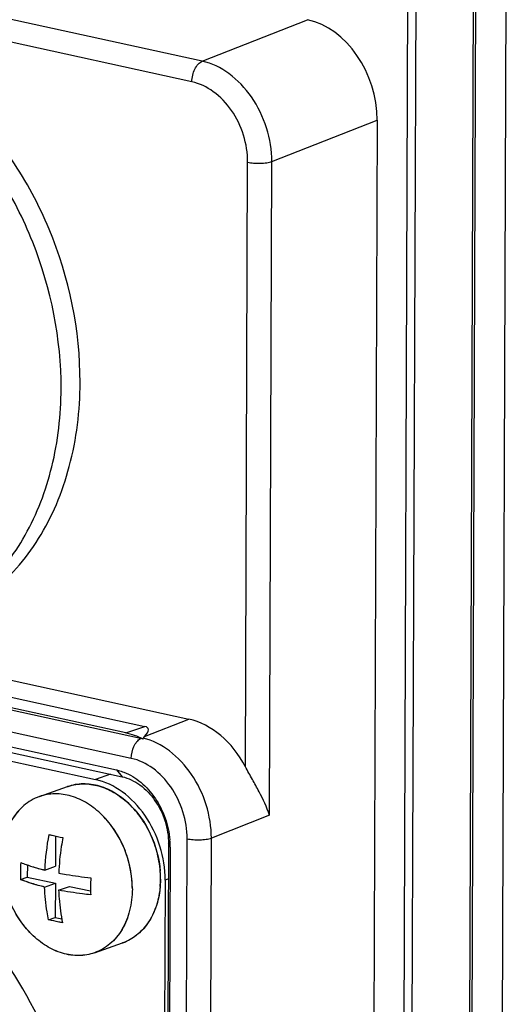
# Model space of a CAD drawing. Header units: millimetres. Extents: x 0 to 841, y 0 to 595.
# Tile 37 of 59: x 685 to 701, y 482 to 516. Entities that reach past the tile are written whole.
import ezdxf

# ---------------------------------------------------------------- set-up
doc = ezdxf.new("R2010")
doc.units = ezdxf.units.MM
doc.header["$LTSCALE"] = 65.395
for name, color, linetype in [('3D-TOPRH-WS-SHAPE', 7, 'CONTINUOUS'), ('BODY_CASE-WS-SHAPE', 7, 'CONTINUOUS'), ('ISO7045-M3X10-4_8-SHAPE', 7, 'CONTINUOUS'), ('SRC2A21-26S-SHAPE', 7, 'CONTINUOUS')]:
    doc.layers.add(name, color=color, linetype=linetype)

msp = doc.modelspace()

# ---------------------------------------------------------------- linework, layer by layer
at = {"layer": '3D-TOPRH-WS-SHAPE', "color": 7, "linetype": 'Continuous'}
for p, q in [((701.375, 537.992), (700.971, 427.495)), ((697.725, 446.86), (698.013, 525.649)), ((698.004, 446.868), (698.292, 525.658)), ((700.221, 525.194), (699.932, 446.404)), ((700.298, 525.15), (700.01, 446.36)), ((691.033, 514.336), (666.975, 519.597)), ((690.682, 513.638), (666.624, 518.898)), ((691.033, 514.336), (694.591, 515.738)), ((693.388, 510.941), (696.946, 512.342)), ((696.946, 512.342), (696.757, 460.613)), ((692.491, 490.482), (692.566, 510.921)), ((693.307, 488.841), (693.388, 510.941)), ((666.569, 497.341), (690.579, 492.09)), ((666.307, 496.825), (689.088, 491.843)), ((688.944, 491.441), (665.135, 496.647)), ((688.445, 491.626), (665.634, 496.614)), ((688.635, 490.764), (664.826, 495.97)), ((665.321, 495.361), (688.137, 490.372)), ((665.504, 495.133), (688.32, 490.144)), ((666.891, 494.54), (687.421, 490.051)), ((689.084, 491.501), (690.579, 492.09)), ((688.445, 491.626), (689.088, 491.843)), ((688.137, 490.372), (688.32, 490.144)), ((687.927, 490.23), (687.421, 490.051)), ((685.526, 489.472), (686.478, 489.808)), ((693.307, 488.841), (691.341, 488.067)), ((686.073, 488.138), (686.07, 487.118)), ((690.414, 459.267), (690.519, 488.047)), ((691.236, 459.286), (691.341, 488.067)), ((689.892, 487.877), (689.79, 460.113)), ((689.948, 487.759), (689.847, 459.996)), ((689.948, 487.759), (689.892, 487.877)), ((685.122, 487.161), (685.12, 486.749)), ((685.707, 486.99), (686.07, 487.118)), ((684.893, 486.669), (685.12, 486.749)), ((685.12, 486.749), (686.068, 486.542)), ((689.887, 486.688), (689.779, 486.65)), ((685.705, 486.414), (686.068, 486.542)), ((686.068, 486.542), (686.063, 485.389)), ((686.179, 486.31), (686.541, 486.438)), ((686.541, 486.438), (687.259, 486.281)), ((689.779, 486.65), (689.687, 461.668)), ((685.837, 485.309), (686.063, 485.389)), ((686.063, 485.389), (686.284, 485.341)), ((687.39, 484.192), (688.342, 484.528))]:
    msp.add_line(p, q, dxfattribs=at)
for centre, radius, start, end in [((688.493, 489.381), 2.109, 75.0696, 77.655), ((690.198, 490.484), 1.509, 137.6128, 140.1751), ((687.016, 488.283), 1.617, 108.3046, 109.4477), ((693.867, 486.646), 8.167, 169.0938, 177.5844), ((687.157, 487.768), 2.792, 2.2792, 4.9176), ((687.195, 487.769), 2.754, 359.793, 2.2778), ((692.222, 486.927), 7.333, 177.514, 179.7829), ((691.913, 486.928), 7.025, 179.7814, 182.1163), ((694.591, 486.409), 7.333, 177.514, 179.7829), ((686.438, 486.695), 3.183, 355.186, 359.8068), ((686.271, 486.696), 3.35, 359.8124, 4.2788), ((694.282, 486.41), 7.025, 179.7814, 182.1163), ((687.804, 486.054), 1.618, 289.4498, 294.7253)]:
    msp.add_arc(centre, radius, start, end, dxfattribs=at)
for centre, major_axis, ratio, start_param, end_param in [((694.574, 512.853), (-0.99, 2.833), 0.760904, -2.005938, -0.43788), ((690.562, 489.205), (-0.99, 2.833), 0.760904, -1.380091, -0.43788), ((659.024, 478.312), (30.183, 13.458), 0.050885, -0.115992, 0.068997), ((688.432, 488.262), (-1.164, 3.301), 0.759482, -0.655337, -0.439577)]:
    msp.add_ellipse(centre, major_axis=major_axis, ratio=ratio, start_param=start_param, end_param=end_param, dxfattribs=at)
for points, knots in [([(686.903, 503.472), (686.91, 505.235), (686.348, 507.918), (684.685, 511.023), (683.042, 513.005), (681.108, 514.498), (679.314, 515.264), (677.868, 515.528), (676.811, 515.553), (675.783, 515.409), (675.127, 515.2), (674.813, 515.069)], [0, 0, 0, 0, 0.272645, 0.409897, 0.542479, 0.667706, 0.784484, 0.840108, 0.894225, 0.947327, 1, 1, 1, 1]), ([(686.262, 503.261), (686.268, 504.943), (685.755, 507.503), (684.228, 510.502), (682.71, 512.453), (680.908, 513.974), (678.923, 514.974), (677.179, 515.318), (675.832, 515.268), (675.184, 515.139), (674.87, 515.049)], [0, 0, 0, 0, 0.270721, 0.407323, 0.539888, 0.665804, 0.783746, 0.894194, 0.947484, 1, 1, 1, 1]), ([(690.682, 513.638), (690.682, 513.712), (690.701, 513.862), (690.773, 514.067), (690.882, 514.235), (690.981, 514.314), (691.033, 514.336)], [0, 0, 0, 0, 0.274896, 0.547703, 0.794391, 1, 1, 1, 1]), ([(693.388, 510.941), (693.386, 511.325), (693.258, 512.101), (692.753, 513.139), (692.001, 513.945), (691.355, 514.264), (691.033, 514.336)], [0, 0, 0, 0, 0.261592, 0.52553, 0.775073, 1, 1, 1, 1]), ([(692.566, 510.921), (692.567, 511.229), (692.468, 511.85), (692.066, 512.683), (691.461, 513.328), (690.941, 513.581), (690.682, 513.638)], [0, 0, 0, 0, 0.261485, 0.525006, 0.774398, 1, 1, 1, 1]), ([(692.566, 510.921), (692.632, 510.906), (692.774, 510.887), (692.99, 510.881), (693.198, 510.897), (693.33, 510.922), (693.388, 510.941)], [0, 0, 0, 0, 0.245957, 0.518023, 0.780652, 1, 1, 1, 1]), ([(681.8, 495.284), (682.173, 495.394), (682.904, 495.688), (683.905, 496.337), (684.789, 497.178), (685.539, 498.192), (686.138, 499.356), (686.73, 501.103), (686.9, 502.519), (686.903, 503.472)], [0, 0, 0, 0, 0.11301, 0.227282, 0.344412, 0.465647, 0.591787, 0.723143, 1, 1, 1, 1]), ([(681.785, 495.316), (682.12, 495.455), (682.771, 495.796), (683.651, 496.479), (684.425, 497.322), (685.311, 498.659), (686.067, 500.654), (686.259, 502.375), (686.262, 503.261)], [0, 0, 0, 0, 0.112692, 0.2273, 0.345078, 0.466959, 0.724277, 1, 1, 1, 1]), ([(688.635, 490.764), (688.636, 490.902), (688.68, 491.106), (688.81, 491.328), (688.898, 491.412), (688.944, 491.441)], [0, 0, 0, 0, 0.537187, 0.786378, 1, 1, 1, 1]), ([(689.037, 491.418), (689.036, 491.421), (689.032, 491.432), (689.034, 491.444), (689.039, 491.45)], [0, 0, 0, 0, 0.271685, 1, 1, 1, 1]), ([(691.341, 488.067), (691.34, 488.446), (691.215, 489.211), (690.724, 490.238), (689.989, 491.043), (689.357, 491.37), (689.039, 491.45)], [0, 0, 0, 0, 0.260964, 0.524483, 0.774255, 1, 1, 1, 1]), ([(690.519, 488.047), (690.52, 488.355), (690.421, 488.977), (690.019, 489.809), (689.415, 490.454), (688.895, 490.707), (688.635, 490.764)], [0, 0, 0, 0, 0.261485, 0.525006, 0.774398, 1, 1, 1, 1]), ([(688.137, 490.372), (688.157, 490.368), (688.241, 490.347), (688.324, 490.321), (688.384, 490.297)], [0, 0, 0, 0, 0.246506, 1, 1, 1, 1]), ([(693.307, 488.841), (693.213, 489.116), (693.02, 489.524), (692.724, 490.058), (692.566, 490.338), (692.491, 490.482)], [0, 0, 0, 0, 0.474899, 0.733959, 1, 1, 1, 1]), ([(689.779, 486.65), (689.78, 487.036), (689.656, 487.814), (689.152, 488.855), (688.396, 489.663), (687.745, 489.98), (687.421, 490.051)], [0, 0, 0, 0, 0.261505, 0.525006, 0.77439, 1, 1, 1, 1]), ([(688.32, 490.144), (688.536, 490.096), (688.97, 489.884), (689.474, 489.344), (689.809, 488.65), (689.892, 488.132), (689.892, 487.877)], [0, 0, 0, 0, 0.225691, 0.475655, 0.740155, 1, 1, 1, 1]), ([(688.384, 490.297), (688.592, 490.217), (688.994, 489.969), (689.471, 489.426), (689.807, 488.754), (689.917, 488.257), (689.938, 488.007)], [0, 0, 0, 0, 0.230189, 0.479299, 0.740145, 1, 1, 1, 1]), ([(686.508, 489.819), (686.669, 489.872), (687.015, 489.928), (687.548, 489.852), (688.069, 489.624), (688.723, 489.131), (689.351, 488.238), (689.579, 487.382), (689.612, 486.946)], [0, 0, 0, 0, 0.105865, 0.216011, 0.333139, 0.458106, 0.725528, 1, 1, 1, 1]), ([(685.526, 489.472), (685.336, 489.405), (684.97, 489.191), (684.558, 488.684), (684.303, 488.038), (684.248, 487.561), (684.247, 487.315)], [0, 0, 0, 0, 0.22675, 0.465454, 0.723086, 1, 1, 1, 1]), ([(688.669, 486.349), (688.671, 486.809), (688.482, 487.731), (687.857, 488.707), (687.176, 489.255), (686.627, 489.509), (686.061, 489.595), (685.694, 489.532), (685.526, 489.472)], [0, 0, 0, 0, 0.27228, 0.541002, 0.666801, 0.784343, 0.89442, 1, 1, 1, 1]), ([(681.362, 464.852), (681.878, 465.035), (682.884, 465.522), (684.213, 466.579), (685.335, 467.929), (686.536, 470.11), (687.165, 472.672), (687.242, 475.362), (686.94, 478.18), (685.875, 481.608), (683.997, 484.639), (682.096, 486.623), (680.543, 487.822), (678.891, 488.713), (677.725, 489.094), (677.144, 489.221)], [0, 0, 0, 0, 0.052839, 0.106742, 0.162598, 0.221, 0.34573, 0.412015, 0.48009, 0.618333, 0.754291, 0.819699, 0.882566, 0.942662, 1, 1, 1, 1]), ([(685.847, 488.191), (685.885, 488.182), (686.042, 488.144), (686.201, 488.111), (686.321, 488.088)], [0, 0, 0, 0, 0.241832, 1, 1, 1, 1]), ([(686.321, 488.088), (686.302, 487.988), (686.233, 487.59), (686.193, 487.188), (686.181, 486.887)], [0, 0, 0, 0, 0.252295, 1, 1, 1, 1]), ([(690.519, 488.047), (690.586, 488.033), (690.728, 488.014), (690.944, 488.008), (691.152, 488.023), (691.284, 488.049), (691.341, 488.067)], [0, 0, 0, 0, 0.245957, 0.518023, 0.780652, 1, 1, 1, 1]), ([(687.39, 484.192), (687.222, 484.132), (686.855, 484.069), (686.289, 484.155), (685.74, 484.409), (685.06, 484.957), (684.434, 485.933), (684.245, 486.855), (684.247, 487.315)], [0, 0, 0, 0, 0.10558, 0.215657, 0.333199, 0.458998, 0.72772, 1, 1, 1, 1]), ([(684.896, 487.245), (684.956, 487.221), (685.221, 487.121), (685.494, 487.043), (685.707, 486.99)], [0, 0, 0, 0, 0.228093, 1, 1, 1, 1]), ([(685.705, 486.414), (685.63, 486.432), (685.356, 486.504), (685.085, 486.591), (684.893, 486.669)], [0, 0, 0, 0, 0.271432, 1, 1, 1, 1]), ([(686.181, 486.887), (686.266, 486.87), (686.626, 486.805), (686.988, 486.757), (687.264, 486.727)], [0, 0, 0, 0, 0.238863, 1, 1, 1, 1]), ([(685.837, 485.309), (685.818, 485.397), (685.75, 485.761), (685.715, 486.132), (685.705, 486.414)], [0, 0, 0, 0, 0.242004, 1, 1, 1, 1]), ([(688.669, 486.349), (688.668, 486.103), (688.613, 485.626), (688.358, 484.98), (687.946, 484.473), (687.58, 484.259), (687.39, 484.192)], [0, 0, 0, 0, 0.276914, 0.534546, 0.77325, 1, 1, 1, 1]), ([(689.61, 486.428), (689.592, 486.223), (689.519, 485.827), (689.283, 485.29), (688.936, 484.858), (688.637, 484.656), (688.48, 484.584)], [0, 0, 0, 0, 0.273644, 0.530235, 0.770695, 1, 1, 1, 1]), ([(686.179, 486.31), (686.182, 486.214), (686.203, 485.844), (686.253, 485.475), (686.311, 485.205)], [0, 0, 0, 0, 0.257765, 1, 1, 1, 1]), ([(687.262, 486.151), (687.168, 486.161), (686.805, 486.203), (686.444, 486.259), (686.179, 486.31)], [0, 0, 0, 0, 0.260365, 1, 1, 1, 1]), ([(686.311, 485.205), (686.27, 485.213), (686.111, 485.244), (685.953, 485.28), (685.837, 485.309)], [0, 0, 0, 0, 0.257984, 1, 1, 1, 1])]:
    msp.add_open_spline(points, degree=3, knots=knots, dxfattribs=at)
at = {"layer": 'BODY_CASE-WS-SHAPE', "color": 7, "linetype": 'Continuous'}
for p, q in [((701.375, 537.992), (700.971, 427.495)), ((697.725, 446.86), (698.013, 525.649)), ((698.004, 446.868), (698.292, 525.658)), ((700.221, 525.194), (699.932, 446.404)), ((700.298, 525.15), (700.01, 446.36)), ((691.033, 514.336), (666.975, 519.597)), ((690.682, 513.638), (666.624, 518.898)), ((691.033, 514.336), (694.591, 515.738)), ((693.388, 510.941), (696.946, 512.342)), ((696.946, 512.342), (696.757, 460.613)), ((692.491, 490.482), (692.566, 510.921)), ((693.307, 488.841), (693.388, 510.941)), ((666.569, 497.341), (690.579, 492.09)), ((666.307, 496.825), (689.088, 491.843)), ((688.944, 491.441), (665.135, 496.647)), ((688.445, 491.626), (665.634, 496.614)), ((688.635, 490.764), (664.826, 495.97)), ((665.321, 495.361), (688.137, 490.372)), ((665.504, 495.133), (688.32, 490.144)), ((689.084, 491.501), (690.579, 492.09)), ((688.445, 491.626), (689.088, 491.843)), ((688.137, 490.372), (688.32, 490.144)), ((693.307, 488.841), (691.341, 488.067)), ((690.414, 459.267), (690.519, 488.047)), ((691.236, 459.286), (691.341, 488.067)), ((689.892, 487.877), (689.79, 460.113)), ((689.948, 487.759), (689.847, 459.996)), ((689.948, 487.759), (689.892, 487.877))]:
    msp.add_line(p, q, dxfattribs=at)
for centre, radius, start, end in [((688.493, 489.381), 2.109, 75.0696, 77.655), ((690.198, 490.484), 1.509, 137.6128, 140.1751), ((687.157, 487.768), 2.792, 2.2792, 4.9176), ((687.195, 487.769), 2.754, 359.793, 2.2778)]:
    msp.add_arc(centre, radius, start, end, dxfattribs=at)
for centre, major_axis, ratio, start_param, end_param in [((694.574, 512.853), (-0.99, 2.833), 0.760904, -2.005938, -0.43788), ((690.562, 489.205), (-0.99, 2.833), 0.760904, -1.380091, -0.43788), ((659.024, 478.312), (30.183, 13.458), 0.050885, -0.115992, 0.068997), ((688.432, 488.262), (-1.164, 3.301), 0.759482, -0.655337, -0.439577)]:
    msp.add_ellipse(centre, major_axis=major_axis, ratio=ratio, start_param=start_param, end_param=end_param, dxfattribs=at)
for points, knots in [([(686.903, 503.472), (686.91, 505.235), (686.348, 507.918), (684.685, 511.023), (683.042, 513.005), (681.108, 514.498), (679.314, 515.264), (677.868, 515.528), (676.811, 515.553), (675.783, 515.409), (675.127, 515.2), (674.813, 515.069)], [0, 0, 0, 0, 0.272645, 0.409897, 0.542479, 0.667706, 0.784484, 0.840108, 0.894225, 0.947327, 1, 1, 1, 1]), ([(686.262, 503.261), (686.268, 504.943), (685.755, 507.503), (684.228, 510.502), (682.71, 512.453), (680.908, 513.974), (678.923, 514.974), (677.179, 515.318), (675.832, 515.268), (675.184, 515.139), (674.87, 515.049)], [0, 0, 0, 0, 0.270721, 0.407323, 0.539888, 0.665804, 0.783746, 0.894194, 0.947484, 1, 1, 1, 1]), ([(690.682, 513.638), (690.682, 513.712), (690.701, 513.862), (690.773, 514.067), (690.882, 514.235), (690.981, 514.314), (691.033, 514.336)], [0, 0, 0, 0, 0.274896, 0.547703, 0.794391, 1, 1, 1, 1]), ([(693.388, 510.941), (693.386, 511.325), (693.258, 512.101), (692.753, 513.139), (692.001, 513.945), (691.355, 514.264), (691.033, 514.336)], [0, 0, 0, 0, 0.261592, 0.52553, 0.775073, 1, 1, 1, 1]), ([(692.566, 510.921), (692.567, 511.229), (692.468, 511.85), (692.066, 512.683), (691.461, 513.328), (690.941, 513.581), (690.682, 513.638)], [0, 0, 0, 0, 0.261485, 0.525006, 0.774398, 1, 1, 1, 1]), ([(692.566, 510.921), (692.632, 510.906), (692.774, 510.887), (692.99, 510.881), (693.198, 510.897), (693.33, 510.922), (693.388, 510.941)], [0, 0, 0, 0, 0.245957, 0.518023, 0.780652, 1, 1, 1, 1]), ([(681.8, 495.284), (682.173, 495.394), (682.904, 495.688), (683.905, 496.337), (684.789, 497.178), (685.539, 498.192), (686.138, 499.356), (686.73, 501.103), (686.9, 502.519), (686.903, 503.472)], [0, 0, 0, 0, 0.11301, 0.227282, 0.344412, 0.465647, 0.591787, 0.723143, 1, 1, 1, 1]), ([(681.785, 495.316), (682.12, 495.455), (682.771, 495.796), (683.651, 496.479), (684.425, 497.322), (685.311, 498.659), (686.067, 500.654), (686.259, 502.375), (686.262, 503.261)], [0, 0, 0, 0, 0.112692, 0.2273, 0.345078, 0.466959, 0.724277, 1, 1, 1, 1]), ([(688.635, 490.764), (688.636, 490.902), (688.68, 491.106), (688.81, 491.328), (688.898, 491.412), (688.944, 491.441)], [0, 0, 0, 0, 0.537187, 0.786378, 1, 1, 1, 1]), ([(689.037, 491.418), (689.036, 491.421), (689.032, 491.432), (689.034, 491.444), (689.039, 491.45)], [0, 0, 0, 0, 0.271685, 1, 1, 1, 1]), ([(691.341, 488.067), (691.34, 488.446), (691.215, 489.211), (690.724, 490.238), (689.989, 491.043), (689.357, 491.37), (689.039, 491.45)], [0, 0, 0, 0, 0.260964, 0.524483, 0.774255, 1, 1, 1, 1]), ([(690.519, 488.047), (690.52, 488.355), (690.421, 488.977), (690.019, 489.809), (689.415, 490.454), (688.895, 490.707), (688.635, 490.764)], [0, 0, 0, 0, 0.261485, 0.525006, 0.774398, 1, 1, 1, 1]), ([(688.137, 490.372), (688.157, 490.368), (688.241, 490.347), (688.324, 490.321), (688.384, 490.297)], [0, 0, 0, 0, 0.246506, 1, 1, 1, 1]), ([(693.307, 488.841), (693.213, 489.116), (693.02, 489.524), (692.724, 490.058), (692.566, 490.338), (692.491, 490.482)], [0, 0, 0, 0, 0.474899, 0.733959, 1, 1, 1, 1]), ([(688.32, 490.144), (688.536, 490.096), (688.97, 489.884), (689.474, 489.344), (689.809, 488.65), (689.892, 488.132), (689.892, 487.877)], [0, 0, 0, 0, 0.225691, 0.475655, 0.740155, 1, 1, 1, 1]), ([(688.384, 490.297), (688.592, 490.217), (688.994, 489.969), (689.471, 489.426), (689.807, 488.754), (689.917, 488.257), (689.938, 488.007)], [0, 0, 0, 0, 0.230189, 0.479299, 0.740145, 1, 1, 1, 1]), ([(690.519, 488.047), (690.586, 488.033), (690.728, 488.014), (690.944, 488.008), (691.152, 488.023), (691.284, 488.049), (691.341, 488.067)], [0, 0, 0, 0, 0.245957, 0.518023, 0.780652, 1, 1, 1, 1])]:
    msp.add_open_spline(points, degree=3, knots=knots, dxfattribs=at)
at = {"layer": 'ISO7045-M3X10-4_8-SHAPE', "color": 7, "linetype": 'Continuous'}
for p, q in [((685.526, 489.472), (686.478, 489.808)), ((686.073, 488.138), (686.07, 487.118)), ((685.122, 487.161), (685.12, 486.749)), ((685.707, 486.99), (686.07, 487.118)), ((684.893, 486.669), (685.12, 486.749)), ((685.12, 486.749), (686.068, 486.542)), ((685.705, 486.414), (686.068, 486.542)), ((686.068, 486.542), (686.063, 485.389)), ((686.179, 486.31), (686.541, 486.438)), ((686.541, 486.438), (687.259, 486.281)), ((685.837, 485.309), (686.063, 485.389)), ((686.063, 485.389), (686.284, 485.341)), ((687.39, 484.192), (688.342, 484.528))]:
    msp.add_line(p, q, dxfattribs=at)
for centre, radius, start, end in [((693.867, 486.646), 8.167, 169.0938, 177.5844), ((692.199, 486.928), 7.31, 177.5104, 179.7866), ((691.886, 486.928), 6.998, 179.7769, 182.1208), ((694.615, 486.409), 7.358, 177.5178, 179.7791), ((694.31, 486.411), 7.053, 179.786, 182.1117)]:
    msp.add_arc(centre, radius, start, end, dxfattribs=at)
for points, knots in [([(689.621, 486.685), (689.622, 486.914), (689.575, 487.378), (689.407, 487.937), (689.21, 488.36), (688.978, 488.755), (688.628, 489.189), (688.128, 489.591), (687.663, 489.807), (687.285, 489.89), (687.007, 489.909), (686.736, 489.884), (686.562, 489.838), (686.478, 489.808)], [0, 0, 0, 0, 0.134968, 0.272626, 0.341421, 0.409536, 0.541919, 0.667284, 0.784422, 0.840214, 0.894431, 0.947513, 1, 1, 1, 1]), ([(685.526, 489.472), (685.431, 489.439), (685.246, 489.353), (684.995, 489.175), (684.774, 488.95), (684.587, 488.682), (684.438, 488.379), (684.29, 487.926), (684.248, 487.561), (684.247, 487.315)], [0, 0, 0, 0, 0.112772, 0.227154, 0.344568, 0.466098, 0.592418, 0.723756, 1, 1, 1, 1]), ([(688.669, 486.349), (688.67, 486.578), (688.623, 487.042), (688.455, 487.6), (688.258, 488.024), (688.026, 488.419), (687.676, 488.853), (687.176, 489.255), (686.711, 489.471), (686.333, 489.554), (686.055, 489.573), (685.784, 489.548), (685.61, 489.502), (685.526, 489.472)], [0, 0, 0, 0, 0.134968, 0.272626, 0.341421, 0.409536, 0.541919, 0.667284, 0.784422, 0.840214, 0.894431, 0.947513, 1, 1, 1, 1]), ([(685.847, 488.191), (685.885, 488.182), (686.042, 488.144), (686.201, 488.111), (686.321, 488.088)], [0, 0, 0, 0, 0.241832, 1, 1, 1, 1]), ([(686.321, 488.088), (686.302, 487.988), (686.233, 487.59), (686.193, 487.188), (686.181, 486.887)], [0, 0, 0, 0, 0.252295, 1, 1, 1, 1]), ([(687.39, 484.192), (687.306, 484.162), (687.132, 484.116), (686.861, 484.091), (686.583, 484.11), (686.205, 484.193), (685.74, 484.409), (685.24, 484.811), (684.89, 485.245), (684.658, 485.64), (684.461, 486.064), (684.293, 486.622), (684.246, 487.086), (684.247, 487.315)], [0, 0, 0, 0, 0.052487, 0.105569, 0.159786, 0.215578, 0.332716, 0.458081, 0.590464, 0.658579, 0.727374, 0.865032, 1, 1, 1, 1]), ([(684.896, 487.245), (685.02, 487.195), (685.288, 487.101), (685.561, 487.026), (685.707, 486.99)], [0, 0, 0, 0, 0.471089, 1, 1, 1, 1]), ([(685.705, 486.414), (685.559, 486.45), (685.286, 486.525), (685.017, 486.619), (684.893, 486.669)], [0, 0, 0, 0, 0.528911, 1, 1, 1, 1]), ([(686.181, 486.887), (686.266, 486.87), (686.626, 486.805), (686.988, 486.757), (687.264, 486.727)], [0, 0, 0, 0, 0.238863, 1, 1, 1, 1]), ([(689.621, 486.685), (689.62, 486.439), (689.578, 486.074), (689.43, 485.622), (689.281, 485.318), (689.094, 485.05), (688.873, 484.825), (688.622, 484.647), (688.437, 484.561), (688.342, 484.528)], [0, 0, 0, 0, 0.276244, 0.407582, 0.533902, 0.655432, 0.772846, 0.887228, 1, 1, 1, 1]), ([(685.837, 485.309), (685.818, 485.397), (685.75, 485.761), (685.715, 486.132), (685.705, 486.414)], [0, 0, 0, 0, 0.242004, 1, 1, 1, 1]), ([(688.669, 486.349), (688.668, 486.103), (688.626, 485.738), (688.478, 485.285), (688.329, 484.982), (688.142, 484.714), (687.921, 484.489), (687.67, 484.311), (687.485, 484.225), (687.39, 484.192)], [0, 0, 0, 0, 0.276244, 0.407582, 0.533902, 0.655432, 0.772846, 0.887228, 1, 1, 1, 1]), ([(686.179, 486.31), (686.182, 486.214), (686.203, 485.844), (686.253, 485.475), (686.311, 485.205)], [0, 0, 0, 0, 0.257765, 1, 1, 1, 1]), ([(687.262, 486.151), (687.168, 486.161), (686.805, 486.203), (686.444, 486.259), (686.179, 486.31)], [0, 0, 0, 0, 0.260365, 1, 1, 1, 1]), ([(686.311, 485.205), (686.27, 485.213), (686.111, 485.244), (685.953, 485.28), (685.837, 485.309)], [0, 0, 0, 0, 0.257984, 1, 1, 1, 1])]:
    msp.add_open_spline(points, degree=3, knots=knots, dxfattribs=at)
at = {"layer": 'SRC2A21-26S-SHAPE', "color": 7, "linetype": 'Continuous'}
for p, q in [((666.891, 494.54), (687.421, 490.051)), ((687.927, 490.23), (687.421, 490.051)), ((689.887, 486.688), (689.779, 486.65)), ((689.779, 486.65), (689.687, 461.668))]:
    msp.add_line(p, q, dxfattribs=at)
for points, knots in [([(689.779, 486.65), (689.78, 487.036), (689.656, 487.814), (689.152, 488.855), (688.396, 489.663), (687.745, 489.98), (687.421, 490.051)], [0, 0, 0, 0, 0.261505, 0.525006, 0.77439, 1, 1, 1, 1]), ([(681.362, 464.852), (681.878, 465.035), (682.884, 465.522), (684.213, 466.579), (685.335, 467.929), (686.536, 470.11), (687.165, 472.672), (687.242, 475.362), (686.94, 478.18), (685.875, 481.608), (683.997, 484.639), (682.096, 486.623), (680.543, 487.822), (678.891, 488.713), (677.725, 489.094), (677.144, 489.221)], [0, 0, 0, 0, 0.052839, 0.106742, 0.162598, 0.221, 0.34573, 0.412015, 0.48009, 0.618333, 0.754291, 0.819699, 0.882566, 0.942662, 1, 1, 1, 1])]:
    msp.add_open_spline(points, degree=3, knots=knots, dxfattribs=at)

doc.saveas('drawing.dxf')
